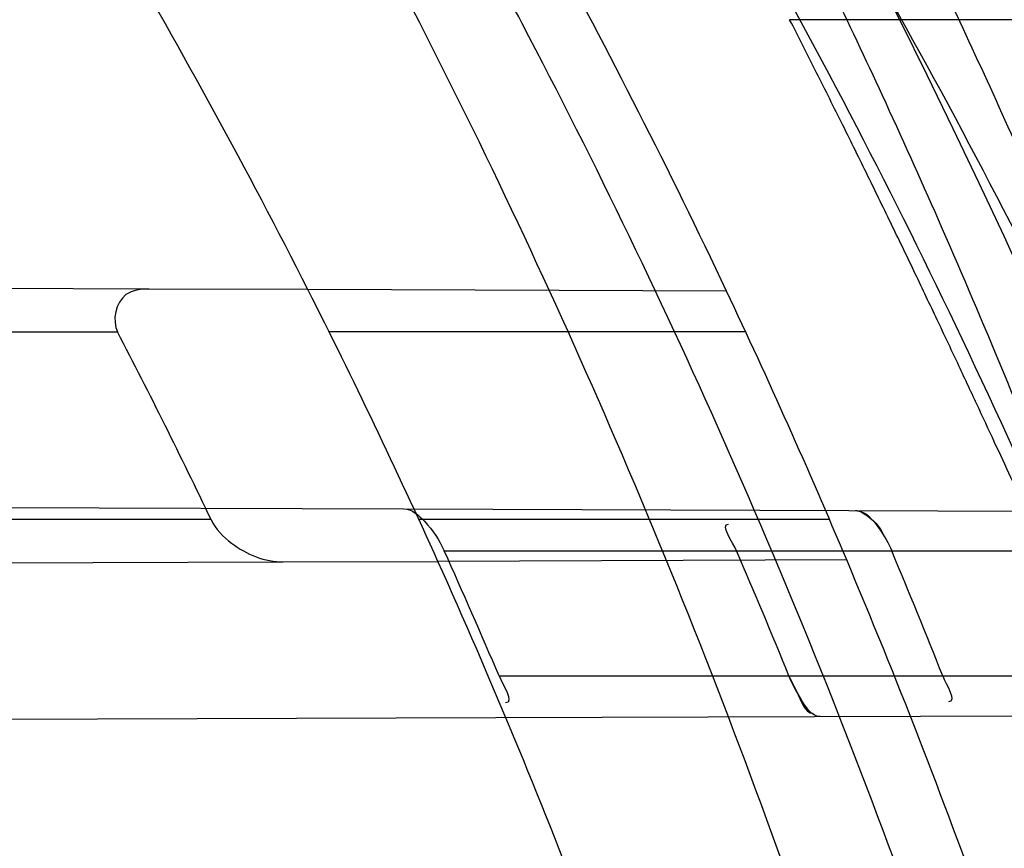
# Model space of a CAD drawing. Header units: millimetres. Extents: x 0 to 297, y 0 to 210.
# Tile 52 of 256: x 145.1691 to 145.2242, y 91.2041 to 91.2505. Entities that reach past the tile are written whole.
import ezdxf

# ---------------------------------------------------------------- set-up
doc = ezdxf.new("R2010")
doc.units = ezdxf.units.MM
doc.header["$LTSCALE"] = 16.335
doc.layers.get('0').update_dxf_attribs({"linetype": 'CONTINUOUS'})
for name, color, linetype in [('01_GLOBAL', 7, 'CONTINUOUS'), ('INTFCLR_1', 7, 'CONTINUOUS'), ('INTFCLR_144815', 7, 'CONTINUOUS')]:
    doc.layers.add(name, color=color, linetype=linetype)

msp = doc.modelspace()

# ---------------------------------------------------------------- linework, layer by layer
at = {"color": 7, "linetype": 'Continuous'}
msp.add_circle((145.8748034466, 92.1344639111), 2.66, dxfattribs=at)
at = {"color": 9, "linetype": 'Continuous'}
msp.add_arc((145.8748034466, 92.1344639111), 2.6259090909, 182.9674534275, 267.0325465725, dxfattribs=at)
at = {"layer": '01_GLOBAL', "color": 7, "linetype": 'Continuous'}
msp.add_circle((145.8748034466, 92.1344639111), 2.695, dxfattribs=at)
at = {"layer": 'INTFCLR_1', "color": 9, "linetype": 'Continuous'}
for p, q in [((145.1763456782, 91.235412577), (145.1300284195, 91.23557425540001)), ((145.2086453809, 91.2352998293), (145.185223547, 91.2353815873)), ((145.1191052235, 91.23301820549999), (145.1745759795, 91.23301820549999)), ((145.2097150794, 91.23301820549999), (145.1864112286, 91.23301820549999)), ((145.1905875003, 91.2231128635), (145.2545361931, 91.22288963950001)), ((145.1798068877, 91.2225182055), (145.1255605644, 91.2225182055)), ((145.2144071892, 91.2225182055), (145.1914330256, 91.2225182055)), ((145.1928489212, 91.2207682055), (145.2553191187, 91.2207682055)), ((145.1389566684, 91.2199933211), (145.1838468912, 91.2201500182)), ((145.215367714, 91.22026004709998), (145.1924958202, 91.22018020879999)), ((145.1959172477, 91.21376820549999), (145.2579111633, 91.21376820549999)), ((145.1957315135, 91.2114415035), (145.2586939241, 91.2116612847))]:
    msp.add_line(p, q, dxfattribs=at)
at = {"layer": 'INTFCLR_1', "color": 6, "linetype": 'Continuous'}
for p, q in [((145.185223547, 91.2353815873), (145.1763456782, 91.235412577)), ((145.1319759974, 91.22331745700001), (145.1905875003, 91.2231128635)), ((145.1838468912, 91.2201500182), (145.1924958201, 91.22018020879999)), ((145.1384178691, 91.21124144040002), (145.1957315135, 91.2114415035))]:
    msp.add_line(p, q, dxfattribs=at)
at = {"layer": 'INTFCLR_1', "color": 7, "linetype": 'Continuous'}
msp.add_line((145.2121377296, 91.21376820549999), (145.2125580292, 91.21289341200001), dxfattribs=at)
msp.add_lwpolyline([(145.2158620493, 91.2230246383), (145.2159096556, 91.2230223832), (145.2159589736, 91.223015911), (145.2160100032, 91.2230051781), (145.2160627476, 91.2229901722), (145.2161172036, 91.2229708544), (145.2161733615, 91.22294709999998), (145.216231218, 91.2229188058), (145.2162907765, 91.22288594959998), (145.2163520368, 91.2228484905)], dxfattribs=at)
at = {"layer": 'INTFCLR_1', "color": 6, "linetype": 'Continuous'}
for centre, radius, start, end in [((144.8596077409, 91.07026820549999), 0.4224162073, 270, 90.00000002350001), ((144.8596077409, 91.07026820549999), 0.4014439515, 270, 90.00000002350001), ((144.8596077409, 91.07026820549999), 0.3650864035, 24.2438267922, 26.8886711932), ((144.8596077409, 91.07026820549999), 0.3860864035, 22.8607581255, 25.3056735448), ((144.8383760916, 91.0589762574), 0.3785775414, 25.5939563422, 27.3694287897), ((144.8590298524, 91.0702720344), 0.3661751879, 23.0714336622, 24.2673544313), ((144.8600723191, 91.0702717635), 0.380185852, 22.1750527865, 23.3189759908), ((144.859028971, 91.0702715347), 0.3891364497, 21.6389598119, 22.7521298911)]:
    msp.add_arc(centre, radius, start, end, dxfattribs=at)
at = {"layer": 'INTFCLR_1', "color": 9, "linetype": 'Continuous'}
for radius, start, end in [(0.3650864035, 26.8886711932, 30.4187297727), (0.3860864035, 25.3056735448, 28.6197133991), (0.3650864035, 20.8695998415, 24.2438267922), (0.3860864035, 19.6736901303, 22.8607581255)]:
    msp.add_arc((144.8596077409, 91.07026820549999), radius, start, end, dxfattribs=at)
for points, knots in [([(145.235167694, 90.93964664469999), (145.2359987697, 90.94190808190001), (145.2376274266, 90.94647450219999), (145.2407305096, 90.9557351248), (145.2457654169, 90.9723575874), (145.2504341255, 90.9918676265), (145.2535169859, 91.00930456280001), (145.2548129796, 91.01820820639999), (145.2554818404, 91.0233579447), (145.2570256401, 91.03628652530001), (145.2586297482, 91.05837735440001), (145.2583725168, 91.0844406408), (145.2571603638, 91.1013307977), (145.2563978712, 91.1091297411), (145.2558364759, 91.114316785), (145.2541019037, 91.12831663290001), (145.2501634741, 91.1507342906), (145.2444881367, 91.1726209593), (145.2404287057, 91.1856112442), (145.2389019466, 91.1902577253), (145.2365792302, 91.1971022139), (145.2313391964, 91.2114116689), (145.2222901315, 91.2324134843), (145.211984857, 91.2522549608), (145.2048007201, 91.26446751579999), (145.2014430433, 91.2699038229), (145.1992124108, 91.27344744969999), (145.1931796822, 91.28276721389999), (145.1830706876, 91.2970707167), (145.1690288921, 91.3144833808), (145.1571354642, 91.32753546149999), (145.1488272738, 91.335878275), (145.1442335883, 91.34029544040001), (145.1378598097, 91.34625257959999), (145.1289384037, 91.35405272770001), (145.1192814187, 91.3616211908), (145.1131582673, 91.3659752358), (145.1101748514, 91.3679776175), (145.1077179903, 91.36955505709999), (145.1055301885, 91.37087160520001), (145.1036031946, 91.37188262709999), (145.1025200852, 91.37238560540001), (145.1016575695, 91.37269323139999), (145.1010609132, 91.3728325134), (145.1005598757, 91.3727568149), (145.1004622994, 91.3722852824), (145.1007027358, 91.3717640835), (145.1011202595, 91.3710418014), (145.1017948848, 91.3701326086), (145.1026939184, 91.3690240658), (145.1038249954, 91.36772389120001), (145.1051758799, 91.366231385), (145.106740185, 91.36454834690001), (145.1092045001, 91.36193938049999), (145.1127127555, 91.35827210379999), (145.1192604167, 91.3514013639), (145.126411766, 91.34369308), (145.1329263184, 91.3363257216), (145.1369531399, 91.33164093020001), (145.143428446, 91.32395035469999), (145.1533417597, 91.3114874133), (145.1663378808, 91.2933552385), (145.175744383, 91.2785527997), (145.1819029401, 91.2680164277), (145.1860815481, 91.2606058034), (145.1932904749, 91.24707920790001), (145.2029180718, 91.2266527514), (145.209559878, 91.2096225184), (145.212649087, 91.20079273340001)], [0, 0, 0, 0, 0.0103790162, 0.0208837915, 0.0420711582, 0.08518389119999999, 0.1071959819, 0.1183353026, 0.1239410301, 0.1295663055, 0.1744258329, 0.2192337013, 0.2417180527, 0.2473539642, 0.2529903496, 0.2641931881, 0.3081223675, 0.3509244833, 0.3614867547, 0.3667496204, 0.3719934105, 0.3926231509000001, 0.4323812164, 0.470412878, 0.488854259, 0.4934078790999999, 0.4979383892, 0.5068921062, 0.5412323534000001, 0.5733304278, 0.6031976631, 0.6172528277, 0.6240454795, 0.630650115, 0.6548352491, 0.6750685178, 0.6834752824, 0.6871962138, 0.6905460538, 0.6960524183, 0.6981915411, 0.6999110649, 0.7012078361, 0.7020914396, 0.7026255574, 0.7031007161, 0.7038824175, 0.7050749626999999, 0.7066970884, 0.7087489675, 0.7112252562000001, 0.7141187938, 0.7174211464, 0.7211233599, 0.729578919, 0.7392839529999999, 0.762009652, 0.7748693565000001, 0.7816473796, 0.7886214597, 0.8181786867, 0.8502212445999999, 0.8846823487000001, 0.8936821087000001, 0.9027944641, 0.9213301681, 0.9597016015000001, 1, 1, 1, 1]), ([(145.2192099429, 91.2001967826), (145.2160588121, 91.20898981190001), (145.2092828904, 91.22594927), (145.1994698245, 91.2462712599), (145.1921239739, 91.25972534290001), (145.1878648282, 91.2670981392), (145.1815839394, 91.27758652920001), (145.1719904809, 91.2923196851), (145.1587431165, 91.31035507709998), (145.14864185, 91.322744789), (145.1420434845, 91.3303895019), (145.1379380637, 91.33504834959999), (145.1312965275, 91.3423736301), (145.124001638, 91.3500407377), (145.1173362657, 91.3568547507), (145.1137384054, 91.36052124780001), (145.111259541, 91.3630701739), (145.109155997, 91.3652875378), (145.1075467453, 91.3669639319), (145.1039795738, 91.37126840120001), (145.1053256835, 91.37126820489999)], [0, 0, 0, 0, 0.1351411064, 0.2639657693, 0.3262515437, 0.3568857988, 0.3871506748, 0.5031238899, 0.6110823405, 0.7107727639, 0.7343091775, 0.7571888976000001, 0.8006105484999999, 0.8773801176, 0.9101731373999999, 0.9387430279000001, 0.9512497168, 0.9624026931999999, 0.9805243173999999, 1, 1, 1, 1]), ([(145.1053256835, 91.37126820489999), (145.1058354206, 91.3712681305), (145.1084302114, 91.3702416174), (145.1114097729, 91.368499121), (145.114679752, 91.3664418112), (145.1177098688, 91.36444481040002), (145.1239326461, 91.36010616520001), (145.1337472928, 91.3525686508), (145.1428234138, 91.3447978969), (145.1493077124, 91.338863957), (145.1539781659, 91.3344671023), (145.1624222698, 91.3261665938), (145.1745124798, 91.3131815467), (145.1887911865, 91.29585590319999), (145.1990766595, 91.2816176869), (145.2052148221, 91.27234000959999), (145.2074832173, 91.268814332), (145.2108964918, 91.26340759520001), (145.2181971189, 91.2512662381), (145.2286731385, 91.2315365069), (145.2378781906, 91.2106406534), (145.2432089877, 91.1964014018), (145.2455710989, 91.1895927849), (145.247123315, 91.1849719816), (145.2512489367, 91.17205836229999), (145.2570185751, 91.1502977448), (145.2610247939, 91.1279966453), (145.262788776, 91.1140712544), (145.2633595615, 91.10891295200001), (145.2641347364, 91.10115794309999), (145.2653671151, 91.0843629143), (145.2656287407, 91.0584419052), (145.2639975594, 91.0364740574), (145.2624282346, 91.0236195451), (145.2617481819, 91.01849828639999), (145.2604303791, 91.00964310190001), (145.2572949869, 90.99229775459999), (145.2525471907, 90.9728939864), (145.2474296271, 90.9563683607), (145.2442749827, 90.94715947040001), (145.2426192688, 90.9426185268), (145.2417743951, 90.94036969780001)], [0, 0, 0, 0, 0.0031306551, 0.0166311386, 0.0214593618, 0.0268204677, 0.03892666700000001, 0.0680356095, 0.1027865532, 0.1122690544, 0.1220182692, 0.1421808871, 0.1849821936, 0.2309157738, 0.2799873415, 0.2927705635, 0.2992370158, 0.3057352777, 0.3320402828, 0.3862318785, 0.4428084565, 0.4721382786, 0.4795908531, 0.487069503, 0.5020757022, 0.562848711, 0.6251729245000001, 0.641061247, 0.6490543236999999, 0.6570463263, 0.6889269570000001, 0.7524525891, 0.8160592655, 0.8240370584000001, 0.8319876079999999, 0.8477879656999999, 0.8790177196, 0.9402188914, 0.9703170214, 0.9852457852, 1, 1, 1, 1])]:
    msp.add_open_spline(points, degree=3, knots=knots, dxfattribs=at)
at = {"layer": 'INTFCLR_1', "color": 6, "linetype": 'Continuous'}
for points, knots in [([(145.1350652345, 91.37126820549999), (145.1342109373, 91.37126820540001), (145.1357546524, 91.3683275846), (145.1370803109, 91.3667054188), (145.1392467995, 91.36385886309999), (145.1419201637, 91.3606392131), (145.145337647, 91.3565301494), (145.149332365, 91.3517583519), (145.1536170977, 91.34656836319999), (145.1578478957, 91.34135293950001), (145.1617862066, 91.3363852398), (145.1654017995, 91.331722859), (145.1686896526, 91.3273862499), (145.1716611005, 91.3233823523), (145.1743369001, 91.31970203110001), (145.176743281, 91.3163294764), (145.1789048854, 91.31324522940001), (145.1808385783, 91.31044103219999), (145.1825660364, 91.30789847), (145.1841084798, 91.3055965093), (145.185490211, 91.3035084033), (145.1867189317, 91.3016307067), (145.1878098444, 91.2999462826), (145.1887779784, 91.29843766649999), (145.1896459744, 91.2970737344), (145.1906214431, 91.2955292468), (145.191753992, 91.2937193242), (145.1928766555, 91.2919021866), (145.1938510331, 91.29030917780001), (145.1946912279, 91.28892487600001), (145.1956155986, 91.28738878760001), (145.1966371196, 91.28567497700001), (145.1977643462, 91.2837631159), (145.1990081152, 91.2816272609), (145.2003754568, 91.2792470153), (145.201880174, 91.2765873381), (145.2035347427, 91.2736120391), (145.2053542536, 91.2702751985), (145.2073580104, 91.2665186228), (145.2095596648, 91.2622861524), (145.2119715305, 91.25751282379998), (145.214608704, 91.2521191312), (145.2174929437, 91.2459939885), (145.220642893, 91.2390035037), (145.2240752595, 91.2309767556), (145.227802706, 91.2217082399), (145.2318351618, 91.21090431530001), (145.2361179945, 91.19831684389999), (145.2403681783, 91.18429274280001), (145.2442872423, 91.16942297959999), (145.2476657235, 91.15438159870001), (145.2504753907, 91.1392991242), (145.2527156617, 91.12423526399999), (145.2543982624, 91.1091876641), (145.2555287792, 91.0941918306), (145.256117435, 91.079233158), (145.2561708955, 91.0643352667), (145.2556951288, 91.0494844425), (145.2546936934, 91.0346826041), (145.2531693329, 91.01994161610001), (145.2511191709, 91.00523180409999), (145.2485428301, 90.9905728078), (145.2454275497, 90.9759328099), (145.2417708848, 90.9613303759), (145.2376203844, 90.94696810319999), (145.2332204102, 90.9335438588), (145.2288852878, 90.92162630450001), (145.2248596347, 90.9114479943), (145.2211587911, 90.90270194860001), (145.2177663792, 90.89512937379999), (145.2146668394, 90.8885329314), (145.2118379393, 90.8827508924), (145.2092594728, 90.87766290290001), (145.2069119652, 90.8731710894), (145.2047820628, 90.869201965), (145.2028538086, 90.86569136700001), (145.2011073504, 90.8625761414), (145.1995253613, 90.8598041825), (145.1980916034, 90.85733143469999), (145.1967959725, 90.8551286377), (145.1956290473, 90.85316932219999), (145.1945782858, 90.85142412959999), (145.1936278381, 90.84986076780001), (145.1927650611, 90.8484539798), (145.1919665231, 90.8471621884), (145.1911689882, 90.845881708), (145.1903111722, 90.84451464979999), (145.1893416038, 90.842982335), (145.1882509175, 90.8412749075), (145.1870226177, 90.8393719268), (145.1856376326, 90.83725116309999), (145.1840803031, 90.8348962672), (145.1823329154, 90.83229124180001), (145.1803729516, 90.82941478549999), (145.1781781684, 90.82624664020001), (145.1757236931, 90.82276863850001), (145.1729902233, 90.8189712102), (145.1699514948, 90.8148382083), (145.1665806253, 90.81035527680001), (145.1628687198, 90.8055344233), (145.1588145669, 90.8003903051), (145.1544498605, 90.7949847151), (145.149996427, 90.78957611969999), (145.1458273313, 90.78459071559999), (145.1422457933, 90.7802896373), (145.1394492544, 90.7769290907), (145.1371773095, 90.773959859), (145.1358081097, 90.7722873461), (145.134193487, 90.7692682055), (145.1350652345, 90.7692682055)], [0, 0, 0, 0, 0.0038604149, 0.007501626, 0.0124785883, 0.0188917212, 0.0268498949, 0.0364677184, 0.0470694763, 0.05724446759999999, 0.0668187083, 0.0757144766, 0.08390537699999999, 0.0914099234, 0.09824517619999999, 0.1044667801, 0.1101313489, 0.1152642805, 0.1198589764, 0.1240215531, 0.1277856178, 0.1311734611, 0.1341617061, 0.1368541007, 0.1392736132, 0.1414672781, 0.1451087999, 0.148921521, 0.1511192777, 0.1535471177, 0.1562389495, 0.1592204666, 0.1625628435, 0.1662680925, 0.1703891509, 0.1749670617, 0.1800766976, 0.185772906, 0.1921414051, 0.1993155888, 0.2073311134, 0.2163077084, 0.2264451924, 0.2379233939, 0.2509534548, 0.2658909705, 0.2830621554, 0.3030578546, 0.3259639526, 0.3492662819, 0.3725305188, 0.395610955, 0.4185782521, 0.4413347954, 0.4640172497, 0.4865192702, 0.5089682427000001, 0.5313242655, 0.5536477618, 0.5759939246, 0.5982772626, 0.6207472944, 0.6432362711, 0.6658996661, 0.6887559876, 0.7107777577, 0.7297237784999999, 0.7460531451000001, 0.7602331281, 0.7726347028, 0.7835467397, 0.7931663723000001, 0.8017211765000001, 0.8093215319, 0.8160683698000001, 0.8220757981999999, 0.8274205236, 0.83220661, 0.8364980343, 0.8403367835, 0.8437547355, 0.8468031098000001, 0.8495420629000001, 0.8520223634, 0.8542604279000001, 0.8564046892, 0.8588391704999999, 0.8615533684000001, 0.8645986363, 0.8679945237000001, 0.8717882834, 0.8760445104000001, 0.8807522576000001, 0.8859628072, 0.8917731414, 0.8981681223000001, 0.9051985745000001, 0.9129160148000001, 0.9213486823, 0.930543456, 0.9404096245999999, 0.9509435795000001, 0.9619432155, 0.9720502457, 0.9803711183, 0.9870628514, 0.9922716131, 0.9960607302, 1, 1, 1, 1]), ([(145.1350652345, 90.7692682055), (145.1360387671, 90.7692682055), (145.1377271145, 90.77040596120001), (145.1403228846, 90.77196865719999), (145.1432989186, 90.7741311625), (145.1469787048, 90.7769487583), (145.1513602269, 90.78054609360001), (145.156189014, 90.78473927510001), (145.1610884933, 90.78922212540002), (145.16571304, 90.7936532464), (145.1699506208, 90.7978753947), (145.1738079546, 90.80185999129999), (145.1773032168, 90.80558700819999), (145.1804624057, 90.8090520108), (145.1833068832, 90.8122538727), (145.1858602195, 90.8151948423), (145.1881553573, 90.8178946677), (145.1902110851, 90.8203591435), (145.1920499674, 90.8226010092), (145.1936917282, 90.8246337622), (145.195161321, 90.8264787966), (145.1964960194, 90.82817546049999), (145.197810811, 90.82986574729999), (145.1992115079, 90.83168840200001), (145.2006985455, 90.83364987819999), (145.2021699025, 90.8356183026), (145.203615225, 90.83757754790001), (145.2051191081, 90.8396441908), (145.2067839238, 90.8419664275), (145.2086446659, 90.8446056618), (145.2107239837, 90.8476123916), (145.2130437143, 90.8510414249), (145.2156231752, 90.85494957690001), (145.2184823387, 90.85940686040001), (145.2216518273, 90.8645112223), (145.2251614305, 90.87037537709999), (145.229038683, 90.8771369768), (145.2333125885, 90.884978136), (145.2380078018, 90.89411228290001), (145.2431555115, 90.9048590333), (145.2486552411, 90.91737134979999), (145.2541538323, 90.9312561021), (145.2592951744, 90.9458952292), (145.2638614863, 90.9607341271), (145.2678132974, 90.9756278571), (145.2711637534, 90.9905604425), (145.2739112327, 91.005452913), (145.2760779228, 91.0203457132), (145.2776685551, 91.03517539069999), (145.2786982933, 91.0499655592), (145.2791763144, 91.06470155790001), (145.2791102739, 91.0793859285), (145.2785051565, 91.09402740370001), (145.2773642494, 91.1086166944), (145.2756872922, 91.1231600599), (145.2734729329, 91.13765537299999), (145.2707211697, 91.1520804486), (145.2674209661, 91.16646759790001), (145.2635667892, 91.1807987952), (145.259139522, 91.19509062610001), (145.254151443, 91.2092704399), (145.2488018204, 91.2228033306), (145.2434345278, 91.23506080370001), (145.238408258, 91.245610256), (145.2338248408, 91.2545835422), (145.2296571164, 91.2622860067), (145.2258775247, 91.26893157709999), (145.2224553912, 91.2746994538), (145.2193628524, 91.2797261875), (145.216567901, 91.28412676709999), (145.2140471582, 91.2879848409), (145.2117761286, 91.29137679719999), (145.209737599, 91.2943566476), (145.2079066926, 91.2969818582), (145.20627007, 91.2992895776), (145.2048016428, 91.30132990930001), (145.203482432, 91.3031390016), (145.202221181, 91.30484800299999), (145.2009100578, 91.3066043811), (145.1994654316, 91.308515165), (145.1979774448, 91.3104559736), (145.1964846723, 91.3123763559), (145.1949729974, 91.31429626), (145.1933137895, 91.31637424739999), (145.1914604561, 91.3186591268), (145.1893845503, 91.3211745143), (145.1870661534, 91.32393108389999), (145.1844777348, 91.3269433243), (145.1815962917, 91.3302189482), (145.1783918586, 91.3337676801), (145.174841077, 91.3375879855), (145.1709238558, 91.34167041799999), (145.1666153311, 91.3459993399), (145.1619164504, 91.3505367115), (145.1569054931, 91.35515789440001), (145.1519289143, 91.3595100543), (145.1473729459, 91.36327579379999), (145.1435388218, 91.36622737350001), (145.1404516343, 91.3684830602), (145.1377826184, 91.3700958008), (145.1360568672, 91.37126820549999), (145.1350652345, 91.37126820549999)], [0, 0, 0, 0, 0.0042187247, 0.0081401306, 0.0133978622, 0.0200459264, 0.0282638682, 0.0379443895, 0.0477615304, 0.05703690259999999, 0.0656973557, 0.0736821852, 0.0810680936, 0.0878383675, 0.0940009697, 0.0996271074, 0.1047154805, 0.1093563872, 0.1135342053, 0.1172803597, 0.1206792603, 0.1237557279, 0.1266349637, 0.1299589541, 0.1337168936, 0.1373013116, 0.1406085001, 0.1442672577, 0.148377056, 0.1529904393, 0.1582606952, 0.164218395, 0.1709303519, 0.1785521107, 0.1871652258, 0.1969659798, 0.2081658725, 0.2209392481, 0.2356613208, 0.2526660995, 0.2725685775, 0.2948769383, 0.3173640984, 0.3397873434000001, 0.3621386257, 0.3841211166, 0.4060891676, 0.4277469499, 0.4493218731, 0.470705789, 0.4919793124, 0.5131981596, 0.5343255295, 0.5554668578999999, 0.5765984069, 0.5977513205, 0.6189954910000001, 0.6402209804, 0.6617015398, 0.6832900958, 0.7050415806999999, 0.7268239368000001, 0.7463339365, 0.7630160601, 0.7774553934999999, 0.7899931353, 0.8009638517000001, 0.8105830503, 0.8190545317, 0.8265380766, 0.8331730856, 0.8390248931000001, 0.8442268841, 0.8488182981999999, 0.8528943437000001, 0.8564866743, 0.8597116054, 0.8625968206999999, 0.8656908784, 0.8692094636, 0.8729771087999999, 0.8762884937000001, 0.879749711, 0.8835661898, 0.8878115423, 0.8924986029, 0.8976989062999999, 0.9034198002, 0.9097088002, 0.9166034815, 0.9241390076, 0.9323094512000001, 0.9411199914, 0.9506041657, 0.9606137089, 0.9706541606, 0.9792553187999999, 0.9862062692, 0.9916647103, 0.9957028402, 1, 1, 1, 1]), ([(145.1763456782, 91.235412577), (145.1758984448, 91.2354141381), (145.1746085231, 91.23530639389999), (145.1742484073, 91.23364924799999), (145.1745759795, 91.23301820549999)], [0, 0, 0, 0, 0.3861361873, 1, 1, 1, 1]), ([(145.1905875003, 91.2231128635), (145.1910365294, 91.223111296), (145.1919920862, 91.22227815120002), (145.1925760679, 91.22137342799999), (145.1928489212, 91.2207682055)], [0, 0, 0, 0, 0.4034729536, 1, 1, 1, 1]), ([(145.1798068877, 91.2225182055), (145.1800578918, 91.22199269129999), (145.1812023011, 91.2207891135), (145.1828197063, 91.2201464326), (145.1838468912, 91.2201500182)], [0, 0, 0, 0, 0.3618236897, 1, 1, 1, 1])]:
    msp.add_open_spline(points, degree=3, knots=knots, dxfattribs=at)
at = {"layer": 'INTFCLR_1', "color": 7, "linetype": 'Continuous'}
for points, knots in [([(145.2158620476, 91.22302463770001), (145.2164174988, 91.2230229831), (145.2172121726, 91.2220484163), (145.2177020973, 91.2212071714), (145.2178853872, 91.2207682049)], [0, 0, 0, 0, 0.5386740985, 1, 1, 1, 1]), ([(145.2138812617, 91.21150485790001), (145.2133899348, 91.21150282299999), (145.2127535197, 91.2125577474), (145.2123170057, 91.2133274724), (145.2121377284, 91.213768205)], [0, 0, 0, 0, 0.5080295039, 1, 1, 1, 1])]:
    msp.add_open_spline(points, degree=3, knots=knots, dxfattribs=at)
for points in [[(145.2163520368, 91.2228484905), (145.2168150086, 91.2225564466), (145.2172325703, 91.2221278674), (145.2174460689, 91.2216238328)], [(145.2125580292, 91.21289341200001), (145.2128116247, 91.21244795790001), (145.2129849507, 91.2116742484), (145.2134975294, 91.2116760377)]]:
    msp.add_open_spline(points, degree=3, dxfattribs=at)
at = {"layer": 'INTFCLR_1', "color": 6, "linetype": 'Continuous'}
for points in [[(145.2092028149, 91.2207682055), (145.2089969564, 91.2212457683), (145.2082431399, 91.2222669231), (145.2087631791, 91.22226510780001)], [(145.1959172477, 91.21376820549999), (145.19611949, 91.2132933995), (145.1967944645, 91.2122644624), (145.1962783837, 91.2122626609)], [(145.2207414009, 91.21376820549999), (145.2209238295, 91.2133083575), (145.2215599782, 91.2123215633), (145.2210652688, 91.2123198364)]]:
    msp.add_open_spline(points, degree=3, dxfattribs=at)
at = {"layer": 'INTFCLR_144815', "color": 9, "linetype": 'Continuous'}
msp.add_line((145.2356203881, 91.25048196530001), (145.2121750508, 91.25048196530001), dxfattribs=at)
at = {"layer": 'INTFCLR_144815', "color": 6, "linetype": 'Continuous'}
for radius in [0.4466793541, 0.4256665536]:
    msp.add_circle((144.8596077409, 91.07026820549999), radius, dxfattribs=at)
for radius, start, end in [(0.6157754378, 313.9937911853, 154.5150993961), (0.5947754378, 312.9543589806, 154.5144414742), (0.5751005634, 282.2440355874, 71.2863570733), (0.4627266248, 45.0000000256, 314.9999999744), (0.4618985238, 44.999999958, 315.000000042), (0.461229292, 44.99999997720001, 315.0000000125), (0.4537777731, 308.490992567, 51.50900743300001), (0.4747905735, 316.9838592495, 43.0161407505), (0.4480128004, 313.9992414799, 46.00075850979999)]:
    msp.add_arc((144.8596077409, 91.07026820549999), radius, start, end, dxfattribs=at)
at = {"layer": 'INTFCLR_144815', "color": 9, "linetype": 'Continuous'}
for centre, radius, start, end in [((144.8596077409, 91.07026820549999), 0.5712784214, 292.4997540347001, 54.0964566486), ((144.8596102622, 91.0702693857), 0.5153523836, 292.4997540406, 54.09645665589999), ((144.8596257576, 91.0702725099), 0.5066391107, 311.2505121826, 48.7494878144), ((144.859607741, 91.07026820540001), 0.4617768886, 314.0862202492, 45.9137797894), ((144.8596077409, 91.07026820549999), 0.450734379, 313.8592910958, 46.1407088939), ((144.8596077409, 91.07026820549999), 0.4477854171, 314.0319604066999, 45.9680396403)]:
    msp.add_arc(centre, radius, start, end, dxfattribs=at)
at = {"layer": 'INTFCLR_144815', "color": 6, "linetype": 'Continuous'}
for points, knots in [([(145.2825648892, 91.07026820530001), (145.2825648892, 91.0724680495), (145.282532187, 91.07686829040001), (145.2823850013, 91.08346837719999), (145.2821395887, 91.0900684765), (145.2817957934, 91.0966686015), (145.2813534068, 91.10326862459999), (145.2808121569, 91.1098685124), (145.280171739, 91.116467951), (145.2794317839, 91.12306678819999), (145.2785919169, 91.12966449), (145.2776516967, 91.1362607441), (145.2766107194, 91.1428547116), (145.2754685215, 91.1494457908), (145.2742247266, 91.1560327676), (145.2728788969, 91.162614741), (145.2714307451, 91.1691900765), (145.2698799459, 91.1757574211), (145.2682264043, 91.1823145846), (145.2664700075, 91.1888596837), (145.2646109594, 91.1953899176), (145.2626494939, 91.2019027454), (145.260586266, 91.2083946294), (145.2584220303, 91.21486222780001), (145.2561580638, 91.22130118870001), (145.2537958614, 91.2277072), (145.2513375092, 91.2340750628), (145.2487855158, 91.24039929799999), (145.2461430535, 91.2466736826), (145.243413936, 91.25289146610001), (145.2406027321, 91.2590452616), (145.2377148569, 91.2651270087), (145.2347566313, 91.2711280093), (145.2317353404, 91.277038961), (145.2286592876, 91.2828499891), (145.2255378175, 91.28855072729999), (145.2223813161, 91.2941304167), (145.2192011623, 91.29957806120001), (145.2160096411, 91.30488260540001), (145.2128197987, 91.31003316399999), (145.2096452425, 91.3150192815), (145.2064998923, 91.319831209), (145.2033976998, 91.32446017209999), (145.2003523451, 91.3288986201), (145.1973769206, 91.33314045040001), (145.1944836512, 91.33718115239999), (145.1916836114, 91.34101794), (145.1889866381, 91.34464961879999), (145.1864013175, 91.3480763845), (145.1839350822, 91.3512995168), (145.1815937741, 91.35432180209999), (145.1793814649, 91.357147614), (145.1773002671, 91.35978303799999), (145.1753509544, 91.3622350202), (145.1735333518, 91.364510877), (145.1718468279, 91.36661771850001), (145.1702903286, 91.3685624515), (145.168862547, 91.3703516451), (145.1675620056, 91.371991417), (145.1663872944, 91.37348740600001), (145.1653367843, 91.374844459), (145.1644092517, 91.3760681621), (145.1636017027, 91.3771604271), (145.1629160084, 91.3781335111), (145.1623391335, 91.3789669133), (145.1618093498, 91.3798980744), (145.161227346, 91.38056444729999), (145.1612445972, 91.38176247), (145.1615550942, 91.38176808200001)], [0, 0, 0, 0, 0.0193188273, 0.0386418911, 0.05797372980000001, 0.0773181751, 0.0966800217, 0.1160624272, 0.1354702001, 0.1549057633, 0.1743738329, 0.1938759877, 0.2134167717, 0.2329964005, 0.2526187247, 0.2722829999, 0.2919923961, 0.3117443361, 0.3315407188, 0.3513772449, 0.37125414, 0.391164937, 0.4111075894, 0.4310729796, 0.4510561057, 0.4710451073, 0.4910305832, 0.5109984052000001, 0.5309330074, 0.5508166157, 0.5706284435, 0.590344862, 0.6099392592, 0.6293819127, 0.6486401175, 0.6676780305, 0.6864570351, 0.7049360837, 0.7230721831, 0.7408210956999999, 0.7581383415, 0.7749801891, 0.7913047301, 0.8070730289, 0.822250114, 0.8368060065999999, 0.8507161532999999, 0.8639624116, 0.8765312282, 0.8884132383, 0.8996029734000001, 0.9101049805, 0.9199296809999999, 0.9290934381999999, 0.9376135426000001, 0.9455077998, 0.9527934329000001, 0.9594885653, 0.9656100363, 0.9711731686, 0.9761922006, 0.9806816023, 0.9846553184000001, 0.9881278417, 0.9911127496, 0.9936230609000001, 0.9972727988, 1, 1, 1, 1]), ([(145.1715348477, 90.75876832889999), (145.1712150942, 90.75877420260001), (145.1712119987, 90.7600066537), (145.1717859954, 90.7606973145), (145.1723169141, 90.76165810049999), (145.1728921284, 90.7625179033), (145.1735763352, 90.7635211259), (145.1743814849, 90.7646468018), (145.17530592, 90.76590735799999), (145.1763525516, 90.7673048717), (145.1775225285, 90.7688449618), (145.1788179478, 90.77053327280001), (145.1802417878, 90.7723776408), (145.1817966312, 90.7743857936), (145.1834827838, 90.77656326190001), (145.1852973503, 90.77891214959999), (145.1872357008, 90.7814329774), (145.189295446, 90.7841297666), (145.1914790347, 90.78701356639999), (145.1937896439, 90.79009740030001), (145.1962240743, 90.79338687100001), (145.1987743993, 90.7968818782), (145.2014309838, 90.8005803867), (145.2041860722, 90.8044833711), (145.2070298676, 90.8085892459), (145.2099514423, 90.81289490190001), (145.2129388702, 90.817395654), (145.215979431, 90.8220852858), (145.2190598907, 90.8269562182), (145.2221667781, 90.8319996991), (145.2252866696, 90.83720604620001), (145.2284064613, 90.84256492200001), (145.2315136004, 90.8480656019), (145.2345962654, 90.8536972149), (145.2376434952, 90.8594489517), (145.2406452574, 90.8653102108), (145.2435925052, 90.8712707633), (145.2464771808, 90.87732085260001), (145.2492921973, 90.8834512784), (145.2520314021, 90.8896534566), (145.2546894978, 90.8959194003), (145.2572619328, 90.9022416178), (145.2597453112, 90.9086143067), (145.2621317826, 90.9150187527), (145.2644188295, 90.921447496), (145.2666074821, 90.927902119), (145.2687002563, 90.9343905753), (145.2706975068, 90.94091510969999), (145.2725965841, 90.9474676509), (145.2743963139, 90.9540444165), (145.2760946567, 90.9606370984), (145.2776905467, 90.96723941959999), (145.2791843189, 90.97385019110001), (145.2805765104, 90.98046922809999), (145.2818676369, 90.98709652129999), (145.2830580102, 90.9937313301), (145.2841477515, 91.0003718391), (145.2851369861, 91.0070158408), (145.2860260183, 91.01366199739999), (145.2868152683, 91.0203099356), (145.2875051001, 91.02695916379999), (145.2880958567, 91.0336093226), (145.2885878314, 91.04025993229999), (145.2889813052, 91.0469109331), (145.289276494, 91.0535620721), (145.2894735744, 91.06021341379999), (145.2895726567, 91.0668647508), (145.2895738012, 91.0735161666), (145.2894770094, 91.0801674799), (145.2892822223, 91.0868188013), (145.2889893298, 91.09346994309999), (145.2885981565, 91.1001209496), (145.2881084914, 91.1067715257), (145.2875200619, 91.1134215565), (145.2868325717, 91.1200706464), (145.2860456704, 91.126718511), (145.2851589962, 91.13336461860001), (145.2841721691, 91.14000833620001), (145.2830848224, 91.14664879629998), (145.2818965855, 91.15328508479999), (145.2806070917, 91.15991620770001), (145.2792161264, 91.166540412), (145.2777236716, 91.17315528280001), (145.27612979, 91.1797584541), (145.2744344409, 91.18634824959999), (145.2726374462, 91.1929236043), (145.2707388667, 91.19948263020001), (145.2687392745, 91.2060219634), (145.2666397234, 91.21253728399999), (145.2644415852, 91.2190240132), (145.2621464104, 91.2254777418), (145.2597562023, 91.23189351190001), (145.2572735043, 91.2382657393), (145.2547014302, 91.2445882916), (145.2520437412, 91.25085444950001), (145.2493049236, 91.25705687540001), (145.2464902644, 91.26318759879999), (145.2436059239, 91.26923801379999), (145.240658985, 91.2751989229), (145.2376574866, 91.2810606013), (145.2346104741, 91.28681281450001), (145.231527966, 91.2924449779), (145.2284209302, 91.2979462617), (145.2253011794, 91.30330580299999), (145.2221812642, 91.3085128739), (145.2190742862, 91.31355713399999), (145.2159936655, 91.3184289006), (145.2129528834, 91.323119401), (145.209965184, 91.3276210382), (145.207043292, 91.331927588), (145.2041991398, 91.3360343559), (145.2014436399, 91.33993825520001), (145.1987864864, 91.3436378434), (145.1962360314, 91.34713327), (145.1937992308, 91.35042615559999), (145.1914816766, 91.3535193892), (145.1892876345, 91.3564169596), (145.1872201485, 91.3591237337), (145.1852811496, 91.36164526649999), (145.1834716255, 91.3639875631), (145.1817917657, 91.36615689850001), (145.1802410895, 91.36815967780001), (145.1788186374, 91.3700022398), (145.1775230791, 91.3716907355), (145.1763528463, 91.3732311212), (145.1753062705, 91.37462867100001), (145.1743814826, 91.3758893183), (145.1735770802, 91.3770151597), (145.1728902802, 91.378018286), (145.1723225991, 91.3788786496), (145.1718630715, 91.3796692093), (145.171402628, 91.38041122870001), (145.1710534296, 91.38175923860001), (145.1715348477, 91.38176808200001)], [0, 0, 0, 0, 0.0014103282, 0.0032894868, 0.0045784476, 0.006109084, 0.0078878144, 0.009921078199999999, 0.0122159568, 0.0147800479, 0.0176210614, 0.0207450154, 0.0241645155, 0.0278962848, 0.0319450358, 0.0363094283, 0.0409856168, 0.0459681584, 0.0512740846, 0.0569372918, 0.0629614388, 0.06932079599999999, 0.0760170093, 0.0830428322, 0.09038864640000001, 0.09804223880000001, 0.1059886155, 0.1142106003, 0.1226891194, 0.1314036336, 0.1403327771, 0.1494548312, 0.1587482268, 0.1681920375, 0.1777662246, 0.1874518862, 0.1972313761, 0.2070885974, 0.2170088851, 0.2269790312, 0.2369874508, 0.247023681, 0.2570780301, 0.2671479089, 0.2771627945, 0.2871678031, 0.297203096, 0.3072268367, 0.3172573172, 0.3272873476, 0.3372951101, 0.3472786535, 0.3572404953, 0.3671820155, 0.3771057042, 0.38701475, 0.3969071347, 0.4067804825, 0.4166362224, 0.4264761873, 0.4363022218, 0.4461151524, 0.4559173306, 0.4657100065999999, 0.4754958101, 0.4852761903, 0.4950537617, 0.5048299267, 0.514607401, 0.5243876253, 0.5341732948, 0.5439658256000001, 0.5537677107, 0.5635801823, 0.5734055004, 0.5832449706, 0.5931003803, 0.6029729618, 0.6128636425, 0.6227732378, 0.6327028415, 0.6426530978, 0.6526214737, 0.6626060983, 0.6726078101, 0.6826271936, 0.6926651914, 0.7027189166, 0.7127821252, 0.7228511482, 0.7329216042, 0.7429877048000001, 0.7530428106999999, 0.7630790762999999, 0.7730874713, 0.7830577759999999, 0.7929782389, 0.8028356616, 0.8126154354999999, 0.8223014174, 0.8318761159, 0.8413205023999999, 0.8506146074, 0.8597374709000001, 0.8686675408, 0.8773831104, 0.8858627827, 0.8940860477, 0.9020337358, 0.9096886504, 0.9170358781, 0.9240630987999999, 0.9307608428, 0.9371226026, 0.9431446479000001, 0.9488258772, 0.9541674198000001, 0.9591725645, 0.9638462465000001, 0.9681947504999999, 0.9722253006, 0.9759458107, 0.979364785, 0.9824904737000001, 0.9853313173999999, 0.9878955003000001, 0.9901906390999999, 0.9922241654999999, 0.994002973, 0.9955336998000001, 0.9968227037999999, 0.9978766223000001, 1, 1, 1, 1]), ([(145.1421340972, 91.37126820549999), (145.141854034, 91.37126820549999), (145.1417650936, 91.37021038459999), (145.1424894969, 91.3693784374), (145.143367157, 91.3678777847), (145.1447612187, 91.3660934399), (145.1465613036, 91.3637858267), (145.148808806, 91.3610378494), (145.15150356, 91.3577710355), (145.1546511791, 91.35396994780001), (145.1582867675, 91.34954750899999), (145.1624048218, 91.344466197), (145.16699477, 91.33867882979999), (145.1720315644, 91.3321472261), (145.1774486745, 91.3248771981), (145.1831935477, 91.3168503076), (145.1891616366, 91.3081201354), (145.19527173, 91.2987116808), (145.2014126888, 91.2887078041), (145.2074988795, 91.2781671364), (145.2134387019, 91.26717904), (145.2191667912, 91.25580768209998), (145.2246200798, 91.24413429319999), (145.2297609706, 91.2322080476), (145.2345518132, 91.2200961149), (145.2389754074, 91.20783206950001), (145.2430148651, 91.1954618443), (145.246661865, 91.1830173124), (145.2499164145, 91.1705126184), (145.2527714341, 91.157993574), (145.2552383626, 91.14543575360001), (145.2573125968, 91.13288842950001), (145.2590034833, 91.12032425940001), (145.2603109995, 91.1077828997), (145.2612405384, 91.09525508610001), (145.2617956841, 91.08275225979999), (145.2619187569, 91.0744266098), (145.2619187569, 91.0702682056)], [0, 0, 0, 0, 0.0025344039, 0.005901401, 0.0109295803, 0.0177704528, 0.0265540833, 0.0373505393, 0.04991676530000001, 0.0648695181, 0.0820131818, 0.1017234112, 0.1240566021, 0.1488553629, 0.1763609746, 0.2060970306, 0.2381748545, 0.2720515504, 0.3076064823, 0.3443876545, 0.3821831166, 0.4206251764, 0.4595934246, 0.4987613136, 0.5381325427, 0.5774437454, 0.6167240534, 0.6558745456, 0.6947773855, 0.7336358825, 0.7720551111, 0.8105726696, 0.8487051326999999, 0.8867612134, 0.9246626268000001, 0.9623689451, 1, 1, 1, 1]), ([(145.1816919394, 91.37126820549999), (145.1813689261, 91.37126820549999), (145.181354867, 91.37002508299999), (145.1818990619, 91.3693135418), (145.1824036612, 91.36833271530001), (145.1829511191, 91.36745360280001), (145.1836029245, 91.3664285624), (145.1843702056, 91.3652784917), (145.1852510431, 91.3639914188), (145.1862478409, 91.3625655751), (145.1873615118, 91.36099545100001), (145.1885933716, 91.3592761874), (145.1899443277, 91.35740242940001), (145.1914151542, 91.3553685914), (145.1930061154, 91.3531691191), (145.1947171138, 91.3507983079), (145.1965473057, 91.3482507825), (145.1984952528, 91.34552127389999), (145.2005585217, 91.3426051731), (145.2027337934, 91.33949840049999), (145.2050166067, 91.3361978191), (145.207401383, 91.33270127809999), (145.2098813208, 91.32900788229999), (145.2124484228, 91.3251181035), (145.2150935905, 91.3210338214), (145.2178067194, 91.3167583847), (145.2205768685, 91.3122965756), (145.2233924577, 91.30765452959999), (145.2262415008, 91.3028395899), (145.2291118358, 91.297860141), (145.2319913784, 91.29272536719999), (145.2348683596, 91.2874449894), (145.2377314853, 91.2820290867), (145.2405700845, 91.276487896), (145.2433742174, 91.27083163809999), (145.2461347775, 91.26507030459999), (145.2488435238, 91.25921354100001), (145.2514930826, 91.25327056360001), (145.2540769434, 91.2472500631), (145.2565894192, 91.2411601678), (145.2590255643, 91.23500850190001), (145.2613812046, 91.2288019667), (145.2636527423, 91.2225470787), (145.2658372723, 91.2162495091), (145.2679322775, 91.20991477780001), (145.2699358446, 91.203547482), (145.2718463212, 91.1971521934), (145.2736625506, 91.19073257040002), (145.275383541, 91.18429233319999), (145.2770086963, 91.1778343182), (145.2785375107, 91.171361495), (145.2799697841, 91.1648759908), (145.281305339, 91.1583801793), (145.282544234, 91.1518756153), (145.2836865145, 91.14536413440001), (145.2847323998, 91.1388467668), (145.285682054, 91.13232495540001), (145.2865357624, 91.12579938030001), (145.2872937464, 91.1192711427), (145.2879563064, 91.1127405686), (145.2885236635, 91.10620849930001), (145.2889960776, 91.09967506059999), (145.2893737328, 91.0931409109), (145.2896568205, 91.0866060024), (145.2898454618, 91.0800708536), (145.2899397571, 91.0735353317), (145.2899397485, 91.06699989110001), (145.2898454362, 91.0604643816), (145.2896567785, 91.0539292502), (145.2893736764, 91.04739438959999), (145.2889960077, 91.040860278), (145.2885235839, 91.034326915), (145.2879562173, 91.0277949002), (145.2872936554, 91.02126443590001), (145.2865356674, 91.0147362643), (145.2856819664, 91.00821082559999), (145.2847323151, 91.0016890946), (145.283686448, 90.99517188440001), (145.2825441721, 90.98866045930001), (145.2813053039, 90.98215605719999), (145.2799697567, 90.9756602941), (145.2785375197, 90.9691749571), (145.277008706, 90.9627021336), (145.2753835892, 90.95624426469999), (145.2736625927, 90.9498039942), (145.2718464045, 90.94338450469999), (145.2699359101, 90.9369891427), (145.2679323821, 90.9306219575), (145.2658373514, 90.9242871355), (145.2636528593, 90.9179896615), (145.2613812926, 90.91173468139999), (145.2590256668, 90.9055281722), (145.2565895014, 90.8993764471), (145.2540770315, 90.8932865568), (145.2514931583, 90.8872660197), (145.2488435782, 90.8813229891), (145.2461348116, 90.8754661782), (145.2433742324, 90.86970480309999), (145.2405700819, 90.8640485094), (145.2377314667, 90.8585072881), (145.2348683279, 90.85309136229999), (145.2319913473, 90.8478109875), (145.2291118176, 90.8426762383), (145.2262415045, 90.8376968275), (145.2233924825, 90.83288192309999), (145.220576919, 90.8282399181), (145.2178068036, 90.8237781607), (145.2150937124, 90.8195027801), (145.2124485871, 90.8154185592), (145.2098815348, 90.8115288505), (145.2074016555, 90.8078355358), (145.2050169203, 90.8043390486), (145.2027341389, 90.801038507), (145.2005588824, 90.79793175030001), (145.1984956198, 90.7950156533), (145.1965476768, 90.79228614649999), (145.1947174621, 90.7897385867), (145.1930064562, 90.7873677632), (145.1914154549, 90.7851682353), (145.1899446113, 90.7831343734), (145.1885936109, 90.781260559), (145.1873617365, 90.77954126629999), (145.1862480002, 90.77797109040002), (145.1852512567, 90.77654520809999), (145.1843701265, 90.7752581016), (145.1836036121, 90.77410794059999), (145.1829493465, 90.7730830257), (145.1824091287, 90.7722033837), (145.1819724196, 90.77139682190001), (145.1815362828, 90.7706332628), (145.1812048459, 90.7692682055), (145.1816919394, 90.7692682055)], [0, 0, 0, 0, 0.0014863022, 0.0034583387, 0.00480742, 0.0064070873, 0.008263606, 0.0103831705, 0.0127725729, 0.0154385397, 0.018388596, 0.0216299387, 0.0251705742, 0.0290176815, 0.0331791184, 0.0376612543, 0.0424708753, 0.0476126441, 0.053091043, 0.05890788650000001, 0.0650637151, 0.071556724, 0.0783824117, 0.08553378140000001, 0.09300120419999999, 0.1007725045, 0.1088330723, 0.1171662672, 0.125753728, 0.1345758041, 0.1436120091, 0.1528416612, 0.1622443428, 0.1717998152, 0.1814887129, 0.1912927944, 0.2011949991, 0.2111795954, 0.2212322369, 0.2313400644, 0.2414915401, 0.251676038, 0.2618853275, 0.272110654, 0.2823462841, 0.2925853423, 0.3028240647, 0.3130572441, 0.3232827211, 0.3334966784, 0.3436983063, 0.353884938, 0.364056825, 0.3742120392, 0.3843517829, 0.3944749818, 0.4045834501, 0.4146764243, 0.4247563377, 0.4348229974, 0.4448791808, 0.4549248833, 0.4649631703, 0.4749943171, 0.4850215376, 0.4950452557, 0.505068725, 0.5150924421, 0.5251196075, 0.5351507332, 0.5451888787, 0.5552345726, 0.5652905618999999, 0.5753571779, 0.5854368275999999, 0.5955298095, 0.6056379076, 0.615761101, 0.6259004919, 0.6360558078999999, 0.6462271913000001, 0.6564139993, 0.6666151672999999, 0.6768294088, 0.6870543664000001, 0.6972879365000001, 0.7075261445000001, 0.7177656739, 0.7280008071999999, 0.7382265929, 0.7484354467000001, 0.7586203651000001, 0.7687717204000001, 0.7788795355, 0.7889322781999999, 0.7989169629, 0.8088192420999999, 0.8186233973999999, 0.8283123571, 0.8378678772, 0.8472706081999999, 0.8565002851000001, 0.8655364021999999, 0.8743584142, 0.8829458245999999, 0.8912789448, 0.8993394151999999, 0.9071106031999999, 0.9145779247, 0.9217291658, 0.9285546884, 0.9350475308, 0.9412033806, 0.9470201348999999, 0.9524985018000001, 0.9576403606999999, 0.9624499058, 0.9669322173, 0.9710936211, 0.9749409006, 0.978481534, 0.9817230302, 0.984673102, 0.9873392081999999, 0.9897286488, 0.9918483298, 0.9937048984, 0.9953046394, 0.9966537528, 0.9977587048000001, 1, 1, 1, 1]), ([(145.290839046, 91.07026820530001), (145.290839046, 91.0726157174), (145.2908026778, 91.0773112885), (145.2906389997, 91.0843540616), (145.2903661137, 91.09139623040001), (145.2899838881, 91.09843744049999), (145.2894921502, 91.10547721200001), (145.2888906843, 91.11251506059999), (145.2881792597, 91.1195502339), (145.2873576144, 91.1265820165), (145.2864255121, 91.13360928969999), (145.2853827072, 91.1406309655), (145.2842290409, 91.1476454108), (145.2829643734, 91.15465104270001), (145.2815887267, 91.16164560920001), (145.2801021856, 91.1686268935), (145.2785050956, 91.17559187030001), (145.2767979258, 91.182537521), (145.2749815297, 91.18945988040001), (145.2730569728, 91.1963549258), (145.2710258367, 91.2032176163), (145.2688900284, 91.2100427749), (145.2666520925, 91.2168242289), (145.2643151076, 91.22355536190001), (145.2618829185, 91.23022863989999), (145.2593601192, 91.2368358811), (145.2567521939, 91.2433680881), (145.2540656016, 91.2498154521), (145.251307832, 91.2561674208), (145.2484874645, 91.26241274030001), (145.2456141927, 91.2685395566), (145.2426988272, 91.27453552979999), (145.2397532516, 91.2803880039), (145.2367903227, 91.2860842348), (145.2338237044, 91.2916116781), (145.2308676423, 91.2969583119), (145.2279367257, 91.3021129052), (145.2250455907, 91.3070653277), (145.2222085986, 91.3118068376), (145.2194395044, 91.3163303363), (145.2167511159, 91.3206306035), (145.214155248, 91.3247040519), (145.2116626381, 91.32854858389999), (145.2092828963, 91.33216343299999), (145.2070237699, 91.3355500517), (145.2048909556, 91.33871215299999), (145.2028881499, 91.34165545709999), (145.2010177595, 91.34438656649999), (145.1992812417, 91.3469124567), (145.1976794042, 91.3492400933), (145.1962125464, 91.3513762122), (145.1948806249, 91.3533273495), (145.1936832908, 91.35509915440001), (145.19262015, 91.3566982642), (145.1916900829, 91.3581263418), (145.1908931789, 91.35939912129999), (145.19022483, 91.3604881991), (145.1895787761, 91.3617123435), (145.1889756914, 91.36255828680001), (145.1887748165, 91.3641330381), (145.1891690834, 91.3641399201)], [0, 0, 0, 0, 0.02225245, 0.0445093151, 0.0667750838, 0.0890537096, 0.1113496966, 0.1336661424, 0.1560071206, 0.1783746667, 0.2007723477, 0.2232005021, 0.2456615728, 0.2681539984, 0.2906786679, 0.3132316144, 0.3358115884, 0.3584115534, 0.3810274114, 0.4036483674, 0.4262663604, 0.4488666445, 0.4714362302, 0.493956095, 0.516405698, 0.5387611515, 0.5609948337, 0.5830754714, 0.6049679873, 0.6266337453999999, 0.648030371, 0.6691122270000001, 0.6898308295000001, 0.7101353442, 0.7299737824, 0.7492942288, 0.7680459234, 0.7861801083, 0.8036519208, 0.8204214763, 0.8364545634, 0.8517244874, 0.8662078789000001, 0.8798864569, 0.8927486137, 0.9047971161, 0.9160413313, 0.9264952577, 0.9361748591, 0.945097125, 0.9532791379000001, 0.9607380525, 0.9674902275, 0.9735510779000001, 0.9789355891, 0.9836595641, 0.9877384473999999, 0.9911880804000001, 0.9962621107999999, 1, 1, 1, 1]), ([(145.3115000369, 91.07026820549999), (145.3115000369, 91.07473032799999), (145.3113603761, 91.08365933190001), (145.3107329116, 91.09704848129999), (145.3096849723, 91.11043347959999), (145.308214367, 91.1238107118), (145.3063175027, 91.1371751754), (145.3039919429, 91.1505189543), (145.3012336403, 91.1638300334), (145.2980413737, 91.17709300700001), (145.2944139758, 91.1902869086), (145.2903552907, 91.20338555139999), (145.2858713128, 91.2163547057), (145.2809768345, 91.2291533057), (145.2756920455, 91.2417294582), (145.2700508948, 91.25402457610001), (145.2640962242, 91.2659672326), (145.2578895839, 91.2774791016), (145.2515062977, 91.2884744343), (145.2450357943, 91.2988653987), (145.2385803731, 91.3085695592), (145.2322471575, 91.3175132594), (145.2261431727, 91.3256421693), (145.2203622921, 91.3329218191), (145.2149878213, 91.3393465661), (145.2100767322, 91.34492790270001), (145.2056691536, 91.3496994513), (145.2017857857, 91.3536996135), (145.1984327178, 91.3569868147), (145.1956088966, 91.35957815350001), (145.1933015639, 91.36160129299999), (145.1912894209, 91.3630472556), (145.1899601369, 91.36415372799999), (145.1891690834, 91.3641399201)], [0, 0, 0, 0, 0.0408499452, 0.0817377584, 0.1226908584, 0.1637418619, 0.2049215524, 0.2462459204, 0.2877224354, 0.329349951, 0.3711123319, 0.4129705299, 0.4548685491, 0.4967167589, 0.5383929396, 0.579731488, 0.6205367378, 0.6605415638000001, 0.6994421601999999, 0.7369113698, 0.7725873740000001, 0.8061275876, 0.8372253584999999, 0.8656390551, 0.8912193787, 0.9139002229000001, 0.9336943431, 0.9506758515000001, 0.9649483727, 0.9766362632, 0.9858655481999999, 0.9927569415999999, 1, 1, 1, 1]), ([(145.2291998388, 91.2155299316), (145.2289928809, 91.2157165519), (145.2287456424, 91.2161994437), (145.2283319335, 91.21693067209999), (145.227901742, 91.217787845), (145.2273859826, 91.21883698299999), (145.226792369, 91.22008065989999), (145.2261179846, 91.2215133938), (145.2253631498, 91.2231323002), (145.2245293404, 91.2249275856), (145.223614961, 91.2268972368), (145.222623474, 91.2290264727), (145.2215532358, 91.2313125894), (145.2204078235, 91.23374074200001), (145.2191888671, 91.2363006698), (145.2178993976, 91.2389793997), (145.216547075, 91.2417549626), (145.2151356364, 91.2446145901), (145.2136754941, 91.2475325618), (145.2126794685, 91.2494951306), (145.2121750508, 91.25048196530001)], [0, 0, 0, 0, 0.0214966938, 0.0405828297, 0.0652793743, 0.09529253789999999, 0.1308285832, 0.1715592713, 0.2174515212, 0.2686150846, 0.3242550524, 0.3849632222, 0.4497974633, 0.5189726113, 0.5920631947, 0.6685125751, 0.7483022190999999, 0.8302286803, 0.9145080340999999, 1, 1, 1, 1])]:
    msp.add_open_spline(points, degree=3, knots=knots, dxfattribs=at)
at = {"layer": 'INTFCLR_144815', "color": 9, "linetype": 'Continuous'}
for points, knots in [([(145.2022340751, 91.3806847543), (145.2020565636, 91.38053417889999), (145.2021747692, 91.37964001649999), (145.2027953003, 91.37838200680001), (145.203968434, 91.37628109), (145.2065823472, 91.37224539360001), (145.2094210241, 91.36814177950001), (145.2122072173, 91.36414224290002), (145.2145013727, 91.360852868), (145.2190485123, 91.35431354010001), (145.226169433, 91.34385751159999), (145.2327220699, 91.333728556), (145.2373407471, 91.3262870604), (145.2406397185, 91.320872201), (145.2465984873, 91.3107977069), (145.2551099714, 91.29542231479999), (145.2632717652, 91.2790936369), (145.2688351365, 91.26694329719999), (145.2720181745, 91.25964742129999), (145.2768238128, 91.2482528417), (145.2836642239, 91.2304818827), (145.2917386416, 91.2056954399), (145.2974987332, 91.18402038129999), (145.3009660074, 91.16827623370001), (145.3027946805, 91.1589999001), (145.3053720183, 91.1448101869), (145.3084679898, 91.1231376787), (145.3100373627, 91.1036977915), (145.3105249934, 91.0938734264)], [0, 0, 0, 0, 0.0022439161, 0.0070120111, 0.0145616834, 0.0248857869, 0.0536624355, 0.0624935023, 0.07189207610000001, 0.0923184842, 0.1392770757, 0.19383471, 0.2085944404, 0.2237059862, 0.2549574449, 0.3214227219, 0.3930725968, 0.4308712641, 0.4502345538, 0.469804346, 0.5500822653, 0.6337070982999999, 0.7209882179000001, 0.7661541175, 0.7890968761, 0.8121288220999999, 0.9051772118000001, 1, 1, 1, 1]), ([(145.3176333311, 91.0937100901), (145.3171365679, 91.1034672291), (145.3155420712, 91.1227757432), (145.3123972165, 91.14429620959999), (145.3097750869, 91.15838398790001), (145.3079192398, 91.167596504), (145.3043922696, 91.1832327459), (145.2985389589, 91.204758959), (145.2903267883, 91.2293667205), (145.2833813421, 91.2470063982), (145.278496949, 91.2583138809), (145.2752625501, 91.26555722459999), (145.2696069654, 91.2776213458), (145.2613103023, 91.2938304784), (145.2526607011, 91.3090852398), (145.2466069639, 91.31908010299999), (145.243252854, 91.32445151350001), (145.2385584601, 91.33183727), (145.2318942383, 91.3418846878), (145.2246597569, 91.35225547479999), (145.2200368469, 91.3587386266), (145.2177037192, 91.3619998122), (145.2148700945, 91.36596431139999), (145.2119833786, 91.37003142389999), (145.2093208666, 91.3740278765), (145.2081256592, 91.37610993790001), (145.2074895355, 91.37734692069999), (145.2073643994, 91.3782377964), (145.2075406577, 91.3783845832)], [0, 0, 0, 0, 0.0945441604, 0.1873460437, 0.2103231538, 0.2332131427, 0.2782846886, 0.3654193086, 0.4489587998, 0.529211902, 0.5487834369, 0.5681546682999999, 0.6059759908, 0.6777110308, 0.7443035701, 0.7756315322, 0.7907861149, 0.80558492, 0.8603198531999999, 0.9074428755, 0.9279435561, 0.9373780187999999, 0.9462430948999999, 0.9751197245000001, 0.985468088, 0.9930239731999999, 0.9977802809, 1, 1, 1, 1])]:
    msp.add_open_spline(points, degree=3, knots=knots, dxfattribs=at)

doc.saveas('drawing.dxf')
